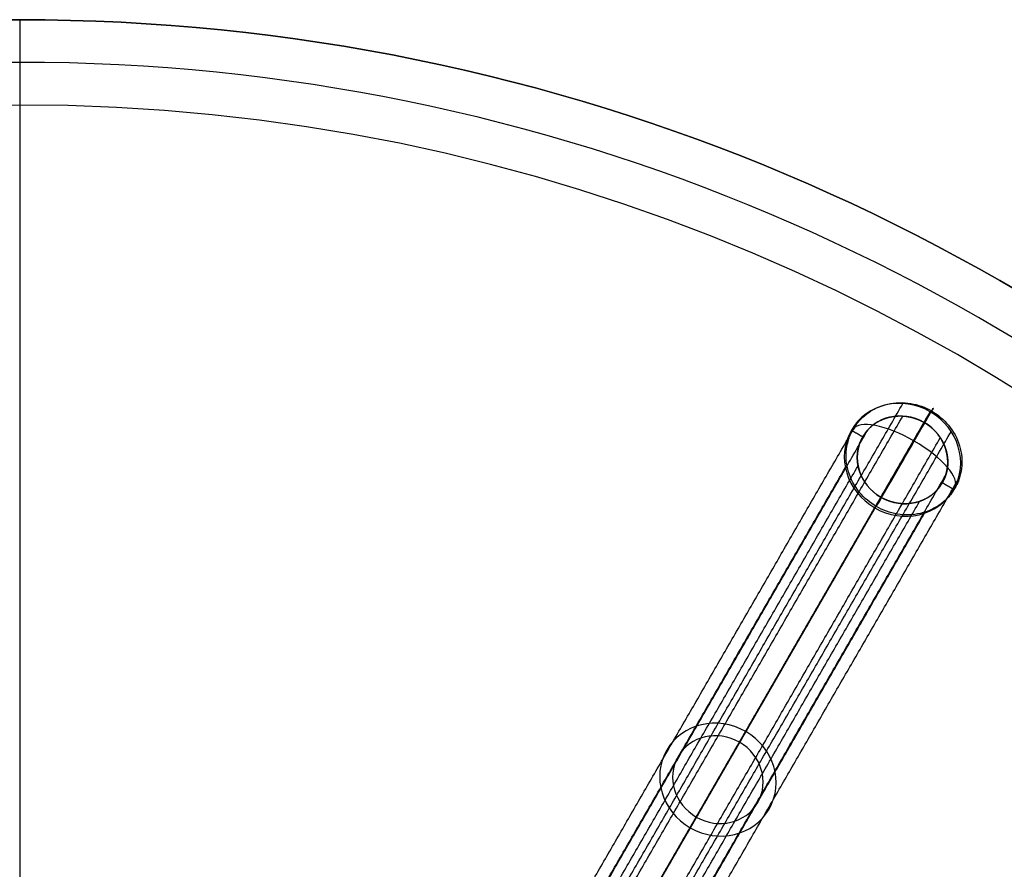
# Model space of a CAD drawing. Header units: millimetres. Extents: x -331 to 269, y -301 to 299.
# Tile 18 of 19: x -31 to 119, y 169 to 299. Entities that reach past the tile are written whole.
import ezdxf

# ---------------------------------------------------------------- set-up
doc = ezdxf.new("R2010")
doc.units = ezdxf.units.MM
doc.header["$MEASUREMENT"] = 0
doc.layers.add('Soround legs', color=7, linetype='Continuous', true_color=0x616161)
doc.layers.add('Soround table top', color=7, linetype='Continuous', true_color=0x4c7c50)

msp = doc.modelspace()

# ---------------------------------------------------------------- linework, layer by layer
at = {"layer": 'Soround legs'}
for p, q in [((51.16, 141.69, 321.69), (107.4, 239.1, 12.63)), ((107.4, 239.1, 12.63), (51.16, 141.69, 321.69)), ((50.22, 140.06, 321.01), (106.47, 237.48, 11.95)), ((106.47, 237.48, 11.95), (50.22, 140.06, 321.01)), ((50.22, 140.06, 321.01), (106.47, 237.48, 11.95)), ((106.47, 237.48, 11.95), (50.22, 140.06, 321.01)), ((99.89, 226.08, 7.16), (43.64, 128.67, 316.22)), ((99.89, 226.08, 7.16), (43.64, 128.67, 316.22)), ((43.64, 128.67, 316.22), (99.89, 226.08, 7.16)), ((43.64, 128.67, 316.22), (99.89, 226.08, 7.16)), ((98.95, 224.46, 6.48), (42.7, 127.04, 315.53)), ((42.7, 127.04, 315.53), (98.95, 224.46, 6.48))]:
    msp.add_line(p, q, dxfattribs=at)
at = {"layer": 'Soround legs', "extrusion": (-0.17101, -0.296198, 0.939693)}
for centre, radius, start, end in [((-26.54, 240.37, -77.32), 9, 90, 270), ((-26.54, 240.37, -77.32), 9, 90, 270), ((-26.54, 240.37, -77.32), 7, 90, 270), ((-26.54, 240.37, -77.32), 7, 90, 270), ((-26.54, 240.37, -77.32), 7, 90, 270), ((-26.54, 240.37, -77.32), 7, 90, 270), ((-26.54, 240.37, -77.32), 9, 270, 90), ((-26.54, 240.37, -77.32), 9, 270, 90), ((-26.54, 240.37, -77.32), 7, 270, 90), ((-26.54, 240.37, -77.32), 7, 270, 90), ((-26.54, 240.37, 87.13), 9, 90, 270), ((-26.54, 240.37, 87.13), 7, 90, 270), ((-26.54, 240.37, 87.13), 9, 270, 90), ((-26.54, 240.37, 87.13), 7, 270, 90)]:
    msp.add_arc(centre, radius, start, end, dxfattribs=at)
at = {"layer": 'Soround legs', "extrusion": (0.866025, -0.5, 0)}
for start, end in [(290.4093, 19.8091), (200.4405, 290.4093)]:
    msp.add_arc((252.55, 9.55, -26.42), 8.96, start, end, dxfattribs=at)
at = {"layer": 'Soround legs', "extrusion": (0.468613, 0.811661, 0.348724)}
msp.add_arc((26.42, -79.13, 240.03), 8.96, 180.3157, 359.6843, dxfattribs=at)
msp.add_arc((26.42, -79.13, 240.03), 8.96, 180.3157, 359.6843, dxfattribs=at)
at = {"layer": 'Soround legs'}
for points in [[(46.99, 142.94, 321.33), (75.11, 191.65, 166.8), (103.23, 240.36, 12.27)], [(107.4, 239.1, 12.63), (79.28, 190.39, 167.16), (51.16, 141.69, 321.69)], [(51.16, 141.69, 321.69), (79.28, 190.39, 167.16), (107.4, 239.1, 12.63)], [(107.4, 239.1, 12.63), (106.93, 238.29, 12.29), (106.47, 237.48, 11.95)], [(40.11, 140.2, 319.21), (68.23, 188.91, 164.68), (96.36, 237.62, 10.15)], [(46.97, 141.04, 320.72), (75.1, 189.74, 166.19), (103.22, 238.45, 11.66)], [(106.47, 237.48, 11.95), (78.34, 188.77, 166.48), (50.22, 140.06, 321.01)], [(50.22, 140.06, 321.01), (78.34, 188.77, 166.48), (106.47, 237.48, 11.95)], [(41.63, 138.91, 319.08), (69.75, 187.61, 164.55), (97.87, 236.32, 10.02)], [(54.34, 138.7, 321.33), (82.46, 187.41, 166.8), (110.58, 236.12, 12.27)], [(97.11, 235.28, 9.55), (96.25, 235.78, 9.55), (95.38, 236.28, 9.55)], [(52.69, 137.74, 320.72), (80.81, 186.44, 166.19), (108.93, 235.15, 11.66)], [(38.22, 133.19, 316.66), (66.35, 181.9, 162.13), (94.47, 230.61, 7.6)], [(40.16, 133.45, 317.09), (68.28, 182.16, 162.56), (96.4, 230.87, 8.03)], [(53.52, 132.04, 319.08), (81.64, 180.75, 164.55), (109.76, 229.46, 10.02)], [(55.4, 131.38, 319.21), (83.52, 180.09, 164.68), (111.65, 228.79, 10.15)], [(110.97, 227.28, 9.55), (110.1, 227.78, 9.55), (109.24, 228.28, 9.55)], [(43.64, 128.67, 316.22), (71.77, 177.37, 161.69), (99.89, 226.08, 7.16)], [(99.89, 226.08, 7.16), (71.77, 177.37, 161.69), (43.64, 128.67, 316.22)], [(49.53, 128.04, 317.09), (77.65, 176.75, 162.56), (105.78, 225.46, 8.03)], [(99.89, 226.08, 7.16), (99.42, 225.27, 6.82), (98.95, 224.46, 6.48)], [(42.7, 127.04, 315.53), (70.83, 175.75, 161), (98.95, 224.46, 6.48)], [(98.95, 224.46, 6.48), (70.83, 175.75, 161), (42.7, 127.04, 315.53)], [(50.27, 126.24, 316.66), (78.4, 174.95, 162.13), (106.52, 223.65, 7.6)]]:
    msp.add_open_spline(points, degree=2, dxfattribs=at)
for points, degree, knots in [([(95.64, 236.42, 9.5), (95.65, 236.44, 9.51), (95.66, 236.45, 9.51), (95.67, 236.46, 9.52), (95.68, 236.48, 9.52), (95.68, 236.49, 9.53), (95.7, 236.52, 9.54), (95.71, 236.53, 9.55), (95.73, 236.58, 9.56), (95.75, 236.6, 9.58), (95.8, 236.69, 9.61), (95.84, 236.74, 9.64), (95.94, 236.9, 9.71), (96.02, 237.01, 9.75), (96.25, 237.33, 9.9), (96.41, 237.53, 9.99), (96.93, 238.12, 10.27), (97.32, 238.47, 10.46), (97.74, 238.79, 10.63), (98.2, 239.14, 10.83), (98.7, 239.44, 11.02), (99.76, 239.93, 11.37), (100.31, 240.13, 11.53), (100.89, 240.26, 11.68), (102.05, 240.53, 11.98), (103.26, 240.57, 12.21), (104.46, 240.37, 12.36), (105.56, 240.18, 12.51), (106.63, 239.79, 12.58), (107.61, 239.23, 12.58), (108.58, 238.66, 12.58), (109.45, 237.93, 12.51), (110.17, 237.07, 12.36), (110.94, 236.13, 12.21), (111.52, 235.06, 11.98), (111.86, 233.93, 11.68), (112.03, 233.36, 11.53), (112.14, 232.78, 11.37), (112.24, 231.62, 11.02), (112.23, 231.03, 10.83), (112.16, 230.46, 10.63), (112.1, 229.94, 10.46), (111.98, 229.43, 10.27), (111.73, 228.68, 9.99), (111.64, 228.44, 9.9), (111.48, 228.08, 9.75), (111.42, 227.97, 9.71), (111.34, 227.79, 9.64), (111.31, 227.73, 9.61), (111.26, 227.65, 9.58), (111.24, 227.62, 9.56), (111.22, 227.58, 9.55), (111.21, 227.56, 9.54), (111.2, 227.53, 9.53), (111.19, 227.52, 9.52), (111.18, 227.51, 9.52), (111.17, 227.49, 9.51), (111.17, 227.48, 9.51), (111.16, 227.47, 9.5)], 3, [0, 0, 0, 0, 0.049597, 0.049597, 0.049597, 0.101589, 0.101589, 0.153581, 0.153581, 0.257564, 0.257564, 0.465542, 0.465542, 0.88151, 0.88151, 1.713559, 1.713559, 3.378554, 3.378554, 3.378554, 5.211027, 5.211027, 7.0435, 7.0435, 7.0435, 10.727444, 10.727444, 10.727444, 14.123936, 14.123936, 14.123936, 17.520428, 17.520428, 17.520428, 21.204371, 21.204371, 21.204371, 23.036844, 23.036844, 24.869317, 24.869317, 24.869317, 26.534308, 26.534308, 27.366354, 27.366354, 27.782321, 27.782321, 27.990298, 27.990298, 28.094284, 28.094284, 28.146279, 28.146279, 28.198274, 28.198274, 28.198274, 28.247871, 28.247871, 28.247871, 28.247871]), ([(99.89, 226.08, 7.16), (99.29, 226.43, 7.16), (98.25, 227.32, 7.25), (97.39, 228.39, 7.43), (96.76, 229.59, 7.69), (96.37, 230.87, 8.03), (96.25, 232.18, 8.42), (96.39, 233.48, 8.86), (96.79, 234.72, 9.32), (97.44, 235.84, 9.79), (97.87, 236.32, 10.02), (98.31, 236.81, 10.25), (99.36, 237.58, 10.69), (100.56, 238.13, 11.08), (101.87, 238.44, 11.41), (103.22, 238.49, 11.68), (104.57, 238.28, 11.86), (105.22, 238.05, 11.9), (105.87, 237.82, 11.95), (106.47, 237.48, 11.95)], 2, [0, 0, 0, 0.0625, 0.125, 0.1875, 0.25, 0.3125, 0.375, 0.4375, 0.5, 0.5625, 0.5625, 0.625, 0.6875, 0.75, 0.8125, 0.875, 0.9375, 0.9375, 1, 1, 1]), ([(106.47, 237.48, 11.95), (107.06, 237.13, 11.95), (107.58, 236.68, 11.9), (108.11, 236.24, 11.86), (108.53, 235.7, 11.77), (108.96, 235.17, 11.68), (109.28, 234.57, 11.54), (109.6, 233.97, 11.41), (109.98, 232.69, 11.08), (110.04, 232.03, 10.88), (110.11, 231.38, 10.69), (110.04, 230.73, 10.47), (109.96, 230.08, 10.25), (109.76, 229.46, 10.02), (109.56, 228.84, 9.79), (108.91, 227.72, 9.32), (108.48, 227.24, 9.09), (108.05, 226.75, 8.86), (106.99, 225.98, 8.42), (105.79, 225.43, 8.03), (104.49, 225.12, 7.69), (103.13, 225.07, 7.43), (101.78, 225.28, 7.25), (101.13, 225.51, 7.21), (100.48, 225.74, 7.16), (99.89, 226.08, 7.16)], 2, [1, 1, 1, 1.0625, 1.0625, 1.125, 1.125, 1.1875, 1.1875, 1.25, 1.3125, 1.3125, 1.375, 1.375, 1.4375, 1.4375, 1.5, 1.5625, 1.5625, 1.625, 1.6875, 1.75, 1.8125, 1.875, 1.9375, 1.9375, 2, 2, 2]), ([(111.16, 227.47, 9.5), (111.15, 227.45, 9.49), (111.14, 227.44, 9.49), (111.14, 227.43, 9.48), (111.13, 227.41, 9.48), (111.12, 227.4, 9.47), (111.1, 227.37, 9.46), (111.09, 227.36, 9.45), (111.07, 227.31, 9.43), (111.05, 227.29, 9.42), (111, 227.2, 9.39), (110.97, 227.15, 9.36), (110.86, 226.99, 9.29), (110.78, 226.88, 9.24), (110.55, 226.56, 9.1), (110.39, 226.36, 9.01), (109.87, 225.77, 8.73), (109.48, 225.42, 8.54), (109.07, 225.1, 8.37), (108.6, 224.75, 8.17), (108.11, 224.45, 7.98), (107.05, 223.96, 7.63), (106.49, 223.76, 7.47), (105.91, 223.63, 7.32), (104.76, 223.36, 7.02), (103.54, 223.32, 6.79), (102.35, 223.52, 6.63), (101.24, 223.71, 6.49), (100.17, 224.1, 6.42), (99.2, 224.66, 6.42), (98.22, 225.23, 6.42), (97.35, 225.96, 6.49), (96.64, 226.82, 6.63), (95.86, 227.76, 6.79), (95.29, 228.83, 7.02), (94.94, 229.96, 7.32), (94.77, 230.53, 7.47), (94.66, 231.11, 7.63), (94.56, 232.27, 7.98), (94.57, 232.85, 8.17), (94.64, 233.43, 8.37), (94.71, 233.95, 8.54), (94.82, 234.46, 8.73), (95.07, 235.21, 9.01), (95.16, 235.45, 9.1), (95.32, 235.81, 9.24), (95.38, 235.92, 9.29), (95.47, 236.1, 9.36), (95.5, 236.16, 9.39), (95.54, 236.24, 9.42), (95.56, 236.27, 9.43), (95.58, 236.31, 9.45), (95.59, 236.33, 9.46), (95.61, 236.35, 9.47), (95.61, 236.37, 9.48), (95.62, 236.38, 9.48), (95.63, 236.4, 9.49), (95.64, 236.41, 9.49), (95.64, 236.42, 9.5)], 3, [0, 0, 0, 0, 0.049107, 0.049107, 0.049107, 0.101114, 0.101114, 0.153121, 0.153121, 0.257136, 0.257136, 0.465174, 0.465174, 0.881265, 0.881265, 1.71356, 1.71356, 3.379046, 3.379046, 3.379046, 5.211519, 5.211519, 7.043993, 7.043993, 7.043993, 10.727936, 10.727936, 10.727936, 14.124428, 14.124428, 14.124428, 17.52092, 17.52092, 17.52092, 21.204864, 21.204864, 21.204864, 23.037337, 23.037337, 24.86981, 24.86981, 24.86981, 26.535292, 26.535292, 27.367584, 27.367584, 27.783674, 27.783674, 27.991712, 27.991712, 28.095729, 28.095729, 28.147739, 28.147739, 28.199749, 28.199749, 28.199749, 28.248856, 28.248856, 28.248856, 28.248856])]:
    msp.add_open_spline(points, degree=degree, knots=knots, dxfattribs=at)
at = {"layer": 'Soround table top'}
msp.add_circle((-31.32, -1.17, 378), 300, dxfattribs=at)
for centre, radius, start in [((-31.32, -1.17, 384), 300, 0), ((-31.32, -1.17, 384), 300, 0), ((-31.32, -1.17, 378), 300, 0), ((-31.32, -1.17, 378), 300, 0), ((-31.32, -1.17, 378), 300, 0), ((-31.32, -1.17, 384), 300, 0), ((-31.32, -1.17, 384), 300, 0), ((-31.32, -1.17, 378), 300, 0), ((-31.32, -1.17, 381), 300, 0), ((-31.32, -1.17, 390.5), 293.5, 0), ((-31.32, -1.17, 397), 287, 0), ((-31.32, -1.17, 397), 287, 0), ((-31.32, -1.17, 397), 287, 360), ((-31.32, -1.17, 397), 287, 0)]:
    msp.add_arc(centre, radius, start, 180, dxfattribs=at)
msp.add_open_spline([(-31.32, 298.83, 378), (-31.32, -1.17, 378), (-31.32, -301.17, 378)], degree=2, dxfattribs=at)

doc.saveas('drawing.dxf')
